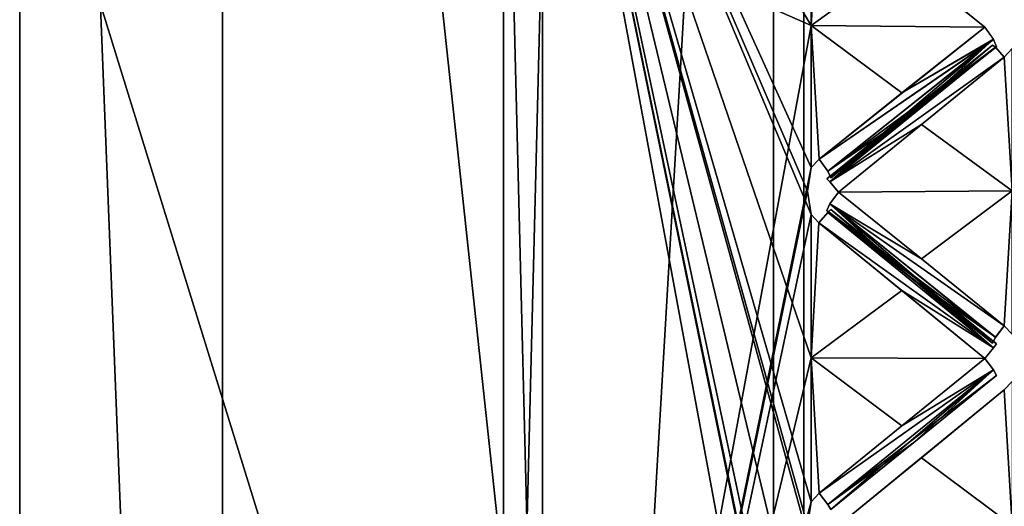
# Model space of a CAD drawing. Header units: inches. Extents: x -9.7 to 9.7, y -2 to 4.3.
# Tile 18 of 187: x -9.736 to -9.256, y -0.696 to -0.458. Entities that reach past the tile are written whole.
import ezdxf

# ---------------------------------------------------------------- set-up
doc = ezdxf.new("R2010")
doc.units = ezdxf.units.IN
doc.header["$LTSCALE"] = 65.185185
doc.header["$MEASUREMENT"] = 0
for name, color, linetype in [('13729', 7, 'CONTINUOUS'), ('13753', 7, 'CONTINUOUS'), ('13754', 7, 'CONTINUOUS'), ('13755', 7, 'CONTINUOUS'), ('13802', 7, 'CONTINUOUS'), ('13803', 7, 'CONTINUOUS'), ('13831', 7, 'CONTINUOUS'), ('13832', 7, 'CONTINUOUS'), ('14164', 7, 'CONTINUOUS'), ('14165', 7, 'CONTINUOUS'), ('14168', 7, 'CONTINUOUS'), ('14169', 7, 'CONTINUOUS'), ('14170', 7, 'CONTINUOUS'), ('14184', 7, 'CONTINUOUS'), ('14185', 7, 'CONTINUOUS'), ('14199', 7, 'CONTINUOUS'), ('14200', 7, 'CONTINUOUS'), ('14201', 7, 'CONTINUOUS'), ('14202', 7, 'CONTINUOUS'), ('14203', 7, 'CONTINUOUS'), ('14227', 7, 'CONTINUOUS'), ('14228', 7, 'CONTINUOUS'), ('14254', 7, 'CONTINUOUS'), ('14255', 7, 'CONTINUOUS'), ('14265', 7, 'CONTINUOUS'), ('14266', 7, 'CONTINUOUS'), ('14267', 7, 'CONTINUOUS')]:
    doc.layers.add(name, color=color, linetype=linetype)

msp = doc.modelspace()

# ---------------------------------------------------------------- linework, layer by layer
at = {"layer": '13729', "linetype": 'Continuous'}
for points in [[(-9.25581, -0.47654, 8.60874), (-9.252, -0.54184, 8.61931), (-9.252, -0.47244, 8.60818), (-9.25581, -0.47654, 8.60874)], [(-9.33663, -0.54242, 8.61491), (-9.252, -0.54184, 8.61931), (-9.25581, -0.47654, 8.60874), (-9.33663, -0.54242, 8.61491)], [(-9.29624, -0.50946, 8.61226), (-9.33663, -0.54242, 8.61491), (-9.25581, -0.47654, 8.60874), (-9.29624, -0.50946, 8.61226)], [(-9.29624, -0.57495, 8.62088), (-9.252, -0.54184, 8.61931), (-9.33663, -0.54242, 8.61491), (-9.29624, -0.57495, 8.62088)], [(-9.25583, -0.60763, 8.626), (-9.252, -0.54184, 8.61931), (-9.29624, -0.57495, 8.62088), (-9.25583, -0.60763, 8.626)], [(-9.252, -0.61176, 8.62652), (-9.252, -0.54184, 8.61931), (-9.25583, -0.60763, 8.626), (-9.252, -0.61176, 8.62652)]]:
    msp.add_3dface(points, dxfattribs=at)
at = {"layer": '13753', "linetype": 'Continuous'}
for points in [[(-9.252, -0.705, 8.63), (-9.25581, -0.63888, 8.62805), (-9.33663, -0.705, 8.62556), (-9.252, -0.705, 8.63)], [(-9.33663, -0.705, 8.62556), (-9.25581, -0.63888, 8.62805), (-9.29624, -0.67197, 8.62724), (-9.33663, -0.705, 8.62556)]]:
    msp.add_3dface(points, dxfattribs=at)
at = {"layer": '13754', "linetype": 'Continuous'}
for points in [[(-9.29624, -0.57495, 8.62088), (-9.33663, -0.54242, 8.61491), (-9.34087, -0.5482, 8.61258), (-9.29624, -0.57495, 8.62088)], [(-9.34087, -0.5482, 8.61258), (-9.3424, -0.55144, 8.60597), (-9.26006, -0.61326, 8.62339), (-9.34087, -0.5482, 8.61258)], [(-9.3424, -0.55144, 8.60597), (-9.30208, -0.58367, 8.61171), (-9.26006, -0.61326, 8.62339), (-9.3424, -0.55144, 8.60597)], [(-9.25583, -0.60763, 8.626), (-9.29624, -0.57495, 8.62088), (-9.34087, -0.5482, 8.61258), (-9.25583, -0.60763, 8.626)], [(-9.25583, -0.60763, 8.626), (-9.34087, -0.5482, 8.61258), (-9.26006, -0.61326, 8.62339), (-9.25583, -0.60763, 8.626)], [(-9.30208, -0.58367, 8.61171), (-9.2616, -0.61616, 8.6166), (-9.26006, -0.61326, 8.62339), (-9.30208, -0.58367, 8.61171)]]:
    msp.add_3dface(points, dxfattribs=at)
at = {"layer": '13755', "linetype": 'Continuous'}
for points in [[(-9.2616, -0.47076, 8.59746), (-9.30208, -0.50341, 8.60114), (-9.34086, -0.53745, 8.61118), (-9.2616, -0.47076, 8.59746)], [(-9.26007, -0.47179, 8.60474), (-9.2616, -0.47076, 8.59746), (-9.34086, -0.53745, 8.61118), (-9.26007, -0.47179, 8.60474)], [(-9.25581, -0.47654, 8.60874), (-9.26007, -0.47179, 8.60474), (-9.34086, -0.53745, 8.61118), (-9.25581, -0.47654, 8.60874)], [(-9.29624, -0.50946, 8.61226), (-9.25581, -0.47654, 8.60874), (-9.34086, -0.53745, 8.61118), (-9.29624, -0.50946, 8.61226)], [(-9.30208, -0.50341, 8.60114), (-9.3424, -0.53603, 8.60394), (-9.34086, -0.53745, 8.61118), (-9.30208, -0.50341, 8.60114)], [(-9.33663, -0.54242, 8.61491), (-9.29624, -0.50946, 8.61226), (-9.34086, -0.53745, 8.61118), (-9.33663, -0.54242, 8.61491)]]:
    msp.add_3dface(points, dxfattribs=at)
at = {"layer": '13802', "linetype": 'Continuous'}
for points in [[(-9.252, -0.47244, 6.15182), (-9.252, -0.54184, 6.14069), (-9.25581, -0.47654, 6.15126), (-9.252, -0.47244, 6.15182)], [(-9.25581, -0.47654, 6.15126), (-9.252, -0.54184, 6.14069), (-9.29624, -0.50946, 6.14774), (-9.25581, -0.47654, 6.15126)], [(-9.29624, -0.50946, 6.14774), (-9.252, -0.54184, 6.14069), (-9.33663, -0.54242, 6.14509), (-9.29624, -0.50946, 6.14774)], [(-9.33663, -0.54242, 6.14509), (-9.252, -0.54184, 6.14069), (-9.29624, -0.57495, 6.13912), (-9.33663, -0.54242, 6.14509)], [(-9.29624, -0.57495, 6.13912), (-9.252, -0.54184, 6.14069), (-9.25583, -0.60763, 6.134), (-9.29624, -0.57495, 6.13912)], [(-9.25583, -0.60763, 6.134), (-9.252, -0.54184, 6.14069), (-9.252, -0.61176, 6.13348), (-9.25583, -0.60763, 6.134)]]:
    msp.add_3dface(points, dxfattribs=at)
at = {"layer": '13803', "linetype": 'Continuous'}
for points in [[(-9.252, -0.63474, 6.13198), (-9.252, -0.705, 6.13), (-9.25583, -0.6389, 6.13195), (-9.252, -0.63474, 6.13198)], [(-9.25583, -0.6389, 6.13195), (-9.252, -0.705, 6.13), (-9.29624, -0.67197, 6.13276), (-9.25583, -0.6389, 6.13195)], [(-9.29624, -0.67197, 6.13276), (-9.252, -0.705, 6.13), (-9.33663, -0.705, 6.13444), (-9.29624, -0.67197, 6.13276)]]:
    msp.add_3dface(points, dxfattribs=at)
at = {"layer": '13831', "linetype": 'Continuous'}
for points in [[(-9.30208, -0.50341, 6.15886), (-9.26006, -0.4718, 6.15524), (-9.3424, -0.53603, 6.15606), (-9.30208, -0.50341, 6.15886)], [(-9.3424, -0.53603, 6.15606), (-9.26006, -0.4718, 6.15524), (-9.34087, -0.53744, 6.14884), (-9.3424, -0.53603, 6.15606)], [(-9.26006, -0.4718, 6.15524), (-9.25581, -0.47654, 6.15126), (-9.34087, -0.53744, 6.14884), (-9.26006, -0.4718, 6.15524)], [(-9.2616, -0.47076, 6.16254), (-9.26006, -0.4718, 6.15524), (-9.30208, -0.50341, 6.15886), (-9.2616, -0.47076, 6.16254)], [(-9.25581, -0.47654, 6.15126), (-9.29624, -0.50946, 6.14774), (-9.34087, -0.53744, 6.14884), (-9.25581, -0.47654, 6.15126)], [(-9.29624, -0.50946, 6.14774), (-9.33663, -0.54242, 6.14509), (-9.34087, -0.53744, 6.14884), (-9.29624, -0.50946, 6.14774)]]:
    msp.add_3dface(points, dxfattribs=at)
at = {"layer": '13832', "linetype": 'Continuous'}
for points in [[(-9.33663, -0.54242, 6.14509), (-9.29624, -0.57495, 6.13912), (-9.34086, -0.54818, 6.1474), (-9.33663, -0.54242, 6.14509)], [(-9.3424, -0.55144, 6.15403), (-9.34086, -0.54818, 6.1474), (-9.30208, -0.58367, 6.14829), (-9.3424, -0.55144, 6.15403)], [(-9.29624, -0.57495, 6.13912), (-9.25583, -0.60763, 6.134), (-9.34086, -0.54818, 6.1474), (-9.29624, -0.57495, 6.13912)], [(-9.34086, -0.54818, 6.1474), (-9.25583, -0.60763, 6.134), (-9.26007, -0.61328, 6.13663), (-9.34086, -0.54818, 6.1474)], [(-9.30208, -0.58367, 6.14829), (-9.34086, -0.54818, 6.1474), (-9.2616, -0.61616, 6.1434), (-9.30208, -0.58367, 6.14829)], [(-9.2616, -0.61616, 6.1434), (-9.34086, -0.54818, 6.1474), (-9.26007, -0.61328, 6.13663), (-9.2616, -0.61616, 6.1434)]]:
    msp.add_3dface(points, dxfattribs=at)
at = {"layer": '14164', "linetype": 'Continuous'}
for points in [[(-9.5, -1.955, 22.8266), (-9.5, -1.955, 7.38), (-9.5, 0.545, 22.8266), (-9.5, -1.955, 22.8266)], [(-9.5, 0.545, 22.8266), (-9.5, -1.955, 7.38), (-9.5, 0.545, 7.38), (-9.5, 0.545, 22.8266)], [(-9.5, 0.545, 7.38), (-9.5, -1.955, 7.38), (-9.5, -1.89306, 6.99175), (-9.5, 0.545, 7.38)], [(-9.5, 0.30566, 6.64464), (-9.5, 0.545, 7.38), (-9.5, -1.89306, 6.99175), (-9.5, 0.30566, 6.64464)], [(-9.5, -0.31605, 6.19211), (-9.5, 0.30566, 6.64464), (-9.5, -1.71255, 6.64043), (-9.5, -0.31605, 6.19211)], [(-9.5, -1.71255, 6.64043), (-9.5, 0.30566, 6.64464), (-9.5, -1.89306, 6.99175), (-9.5, -1.71255, 6.64043)], [(-9.5, -1.08652, 6.18968), (-9.5, -0.31605, 6.19211), (-9.5, -1.71255, 6.64043), (-9.5, -1.08652, 6.18968)]]:
    msp.add_3dface(points, dxfattribs=at)
at = {"layer": '14165', "linetype": 'Continuous'}
for points in [[(-9.35355, -1.955, 23.18016), (-9.5, -1.955, 22.8266), (-9.35356, 0.545, 23.18015), (-9.35355, -1.955, 23.18016)], [(-9.5, -1.955, 22.8266), (-9.5, 0.545, 22.8266), (-9.35356, 0.545, 23.18015), (-9.5, -1.955, 22.8266)], [(-9, 0.545, 23.3266), (-9.35355, -1.955, 23.18016), (-9.35356, 0.545, 23.18015), (-9, 0.545, 23.3266)], [(-9, 0.545, 23.3266), (-9, -1.955, 23.3266), (-9.35355, -1.955, 23.18016), (-9, 0.545, 23.3266)]]:
    msp.add_3dface(points, dxfattribs=at)
at = {"layer": '14168', "linetype": 'Continuous'}
for points in [[(-9.736, -1.955, 7.38), (-9.736, -1.955, 22.8266), (-9.736, 0.545, 7.38), (-9.736, -1.955, 7.38)], [(-9.736, -1.955, 22.8266), (-9.736, 0.545, 22.8266), (-9.736, 0.545, 7.38), (-9.736, -1.955, 22.8266)], [(-9.736, -1.955, 7.38), (-9.736, 0.545, 7.38), (-9.736, 0.48306, 6.99175), (-9.736, -1.955, 7.38)], [(-9.736, -1.71566, 6.64464), (-9.736, -1.955, 7.38), (-9.736, 0.48306, 6.99175), (-9.736, -1.71566, 6.64464)], [(-9.736, 0.30255, 6.64043), (-9.736, -1.71566, 6.64464), (-9.736, 0.48306, 6.99175), (-9.736, 0.30255, 6.64043)], [(-9.736, -1.09395, 6.19211), (-9.736, -1.71566, 6.64464), (-9.736, 0.30255, 6.64043), (-9.736, -1.09395, 6.19211)], [(-9.736, -0.32348, 6.18968), (-9.736, -1.09395, 6.19211), (-9.736, 0.30255, 6.64043), (-9.736, -0.32348, 6.18968)]]:
    msp.add_3dface(points, dxfattribs=at)
at = {"layer": '14169', "linetype": 'Continuous'}
for points in [[(-9.736, -1.955, 22.8266), (-9.63718, -1.955, 23.19497), (-9.736, 0.545, 22.8266), (-9.736, -1.955, 22.8266)], [(-9.736, 0.545, 22.8266), (-9.63718, -1.955, 23.19497), (-9.63717, 0.545, 23.19499), (-9.736, 0.545, 22.8266)], [(-9.63718, -1.955, 23.19497), (-9.36838, -1.955, 23.46377), (-9.63717, 0.545, 23.19499), (-9.63718, -1.955, 23.19497)], [(-9.36838, -1.955, 23.46377), (-9.36836, 0.545, 23.46378), (-9.63717, 0.545, 23.19499), (-9.36838, -1.955, 23.46377)], [(-9.36838, -1.955, 23.46377), (-9, -1.955, 23.5626), (-9.36836, 0.545, 23.46378), (-9.36838, -1.955, 23.46377)], [(-9, -1.955, 23.5626), (-9, 0.545, 23.5626), (-9.36836, 0.545, 23.46378), (-9, -1.955, 23.5626)]]:
    msp.add_3dface(points, dxfattribs=at)
at = {"layer": '14170', "linetype": 'Continuous'}
for points in [[(-9.5, -0.31605, 6.19211), (-9.5, -1.08652, 6.18968), (-9.736, -0.32348, 6.18968), (-9.5, -0.31605, 6.19211)], [(-9.5, -1.08652, 6.18968), (-9.736, -1.09395, 6.19211), (-9.736, -0.32348, 6.18968), (-9.5, -1.08652, 6.18968)]]:
    msp.add_3dface(points, dxfattribs=at)
at = {"layer": '14184', "linetype": 'Continuous'}
for points in [[(-9.35, -0.39261, 8.59034), (-9.35, -0.46114, 8.60598), (-9.34617, -0.39669, 8.59117), (-9.35, -0.39261, 8.59034)], [(-9.34617, -0.39669, 8.59117), (-9.35, -0.46114, 8.60598), (-9.30576, -0.42928, 8.59684), (-9.34617, -0.39669, 8.59117)], [(-9.30576, -0.42928, 8.59684), (-9.35, -0.46114, 8.60598), (-9.26537, -0.462, 8.60163), (-9.30576, -0.42928, 8.59684)], [(-9.26537, -0.462, 8.60163), (-9.35, -0.46114, 8.60598), (-9.34617, -0.52635, 8.61696), (-9.26537, -0.462, 8.60163)], [(-9.34617, -0.52635, 8.61696), (-9.35, -0.46114, 8.60598), (-9.35, -0.53043, 8.61775), (-9.34617, -0.52635, 8.61696)], [(-9.30576, -0.49407, 8.60972), (-9.26537, -0.462, 8.60163), (-9.34617, -0.52635, 8.61696), (-9.30576, -0.49407, 8.60972)]]:
    msp.add_3dface(points, dxfattribs=at)
at = {"layer": '14185', "linetype": 'Continuous'}
for points in [[(-9.35, -0.55327, 8.62076), (-9.35, -0.62325, 8.62732), (-9.34619, -0.55739, 8.62105), (-9.35, -0.55327, 8.62076)], [(-9.34619, -0.55739, 8.62105), (-9.35, -0.62325, 8.62732), (-9.30576, -0.59047, 8.62241), (-9.34619, -0.55739, 8.62105)], [(-9.30576, -0.59047, 8.62241), (-9.35, -0.62325, 8.62732), (-9.26537, -0.62354, 8.6229), (-9.30576, -0.59047, 8.62241)], [(-9.26537, -0.62354, 8.6229), (-9.35, -0.62325, 8.62732), (-9.30576, -0.65638, 8.62673), (-9.26537, -0.62354, 8.6229)], [(-9.30576, -0.65638, 8.62673), (-9.35, -0.62325, 8.62732), (-9.34617, -0.68933, 8.6297), (-9.30576, -0.65638, 8.62673)], [(-9.34617, -0.68933, 8.6297), (-9.35, -0.62325, 8.62732), (-9.35, -0.69348, 8.62995), (-9.34617, -0.68933, 8.6297)]]:
    msp.add_3dface(points, dxfattribs=at)
at = {"layer": '14199', "linetype": 'Continuous'}
for points in [[(-9.35, -0.46114, 8.60598), (-9.35, -0.39261, 8.59034), (-9.48105, -0.40351, 8.58602), (-9.35, -0.46114, 8.60598)], [(-9.48105, -1.16853, 8.53348), (-9.35, -0.46114, 8.60598), (-9.48105, -0.40351, 8.58602), (-9.48105, -1.16853, 8.53348)], [(-9.35, -0.53043, 8.61775), (-9.35, -0.46114, 8.60598), (-9.48105, -1.16853, 8.53348), (-9.35, -0.53043, 8.61775)], [(-9.35171, -0.54184, 8.61922), (-9.35, -0.53043, 8.61775), (-9.48105, -1.16853, 8.53348), (-9.35171, -0.54184, 8.61922)], [(-9.35, -0.55327, 8.62076), (-9.35171, -0.54184, 8.61922), (-9.48105, -1.16853, 8.53348), (-9.35, -0.55327, 8.62076)], [(-9.35, -0.62325, 8.62732), (-9.35, -0.55327, 8.62076), (-9.48105, -1.16853, 8.53348), (-9.35, -0.62325, 8.62732)], [(-9.35, -0.69348, 8.62995), (-9.35, -0.62325, 8.62732), (-9.48105, -1.16853, 8.53348), (-9.35, -0.69348, 8.62995)], [(-9.35171, -0.70499, 8.62991), (-9.35, -0.69348, 8.62995), (-9.48105, -1.16853, 8.53348), (-9.35171, -0.70499, 8.62991)]]:
    msp.add_3dface(points, dxfattribs=at)
at = {"layer": '14200', "linetype": 'Continuous'}
for points in [[(-9.48105, -1.16853, 8.53348), (-9.48105, -0.40351, 8.58602), (-9.5, -1.16108, 8.51495), (-9.48105, -1.16853, 8.53348)], [(-9.5, -1.16108, 8.51495), (-9.48105, -0.40351, 8.58602), (-9.5, -0.40835, 8.56664), (-9.5, -1.16108, 8.51495)]]:
    msp.add_3dface(points, dxfattribs=at)
at = {"layer": '14201', "linetype": 'Continuous'}
for points in [[(-9.48105, -1.00649, 6.17398), (-9.5, -0.24892, 6.24505), (-9.48105, -0.24147, 6.22652), (-9.48105, -1.00649, 6.17398)], [(-9.5, -1.00165, 6.19336), (-9.5, -0.24892, 6.24505), (-9.48105, -1.00649, 6.17398), (-9.5, -1.00165, 6.19336)]]:
    msp.add_3dface(points, dxfattribs=at)
at = {"layer": '14202', "linetype": 'Continuous'}
for points in [[(-9.48105, -1.00649, 6.17398), (-9.48105, -0.24147, 6.22652), (-9.35, -0.94886, 6.15402), (-9.48105, -1.00649, 6.17398)], [(-9.35, -0.94886, 6.15402), (-9.48105, -0.24147, 6.22652), (-9.35, -0.87957, 6.14225), (-9.35, -0.94886, 6.15402)], [(-9.35, -0.87957, 6.14225), (-9.48105, -0.24147, 6.22652), (-9.35171, -0.86822, 6.14079), (-9.35, -0.87957, 6.14225)], [(-9.35171, -0.86822, 6.14079), (-9.48105, -0.24147, 6.22652), (-9.35, -0.85673, 6.13924), (-9.35171, -0.86822, 6.14079)], [(-9.35, -0.85673, 6.13924), (-9.48105, -0.24147, 6.22652), (-9.35, -0.78675, 6.13268), (-9.35, -0.85673, 6.13924)], [(-9.35, -0.78675, 6.13268), (-9.48105, -0.24147, 6.22652), (-9.35, -0.71652, 6.13005), (-9.35, -0.78675, 6.13268)], [(-9.35, -0.71652, 6.13005), (-9.48105, -0.24147, 6.22652), (-9.35171, -0.70501, 6.13009), (-9.35, -0.71652, 6.13005)], [(-9.35171, -0.70501, 6.13009), (-9.48105, -0.24147, 6.22652), (-9.35, -0.69348, 6.13005), (-9.35171, -0.70501, 6.13009)], [(-9.35, -0.69348, 6.13005), (-9.48105, -0.24147, 6.22652), (-9.35, -0.62325, 6.13268), (-9.35, -0.69348, 6.13005)], [(-9.35, -0.62325, 6.13268), (-9.48105, -0.24147, 6.22652), (-9.35, -0.55327, 6.13924), (-9.35, -0.62325, 6.13268)], [(-9.35, -0.55327, 6.13924), (-9.48105, -0.24147, 6.22652), (-9.35171, -0.54192, 6.14077), (-9.35, -0.55327, 6.13924)], [(-9.35171, -0.54192, 6.14077), (-9.48105, -0.24147, 6.22652), (-9.35, -0.53043, 6.14225), (-9.35171, -0.54192, 6.14077)], [(-9.35, -0.53043, 6.14225), (-9.48105, -0.24147, 6.22652), (-9.35, -0.46114, 6.15402), (-9.35, -0.53043, 6.14225)], [(-9.35, -0.46114, 6.15402), (-9.48105, -0.24147, 6.22652), (-9.35, -0.39261, 6.16966), (-9.35, -0.46114, 6.15402)]]:
    msp.add_3dface(points, dxfattribs=at)
at = {"layer": '14203', "linetype": 'Continuous'}
for points in [[(-9.34619, -0.39667, 6.16883), (-9.35, -0.46114, 6.15402), (-9.35, -0.39261, 6.16966), (-9.34619, -0.39667, 6.16883)], [(-9.26537, -0.462, 6.15837), (-9.35, -0.46114, 6.15402), (-9.34619, -0.39667, 6.16883), (-9.26537, -0.462, 6.15837)], [(-9.30576, -0.42928, 6.16316), (-9.26537, -0.462, 6.15837), (-9.34619, -0.39667, 6.16883), (-9.30576, -0.42928, 6.16316)], [(-9.35, -0.53043, 6.14225), (-9.35, -0.46114, 6.15402), (-9.34617, -0.52635, 6.14304), (-9.35, -0.53043, 6.14225)], [(-9.34617, -0.52635, 6.14304), (-9.35, -0.46114, 6.15402), (-9.30576, -0.49407, 6.15028), (-9.34617, -0.52635, 6.14304)], [(-9.30576, -0.49407, 6.15028), (-9.35, -0.46114, 6.15402), (-9.26537, -0.462, 6.15837), (-9.30576, -0.49407, 6.15028)]]:
    msp.add_3dface(points, dxfattribs=at)
at = {"layer": '14227', "linetype": 'Continuous'}
for points in [[(-9.34619, -0.55739, 6.13895), (-9.35, -0.62325, 6.13268), (-9.35, -0.55327, 6.13924), (-9.34619, -0.55739, 6.13895)], [(-9.35, -0.62325, 6.13268), (-9.34619, -0.55739, 6.13895), (-9.26537, -0.62354, 6.1371), (-9.35, -0.62325, 6.13268)], [(-9.26537, -0.62354, 6.1371), (-9.34619, -0.55739, 6.13895), (-9.30576, -0.59047, 6.13759), (-9.26537, -0.62354, 6.1371)], [(-9.35, -0.69348, 6.13005), (-9.35, -0.62325, 6.13268), (-9.34617, -0.68933, 6.1303), (-9.35, -0.69348, 6.13005)], [(-9.34617, -0.68933, 6.1303), (-9.35, -0.62325, 6.13268), (-9.30576, -0.65638, 6.13327), (-9.34617, -0.68933, 6.1303)], [(-9.30576, -0.65638, 6.13327), (-9.35, -0.62325, 6.13268), (-9.26537, -0.62354, 6.1371), (-9.30576, -0.65638, 6.13327)]]:
    msp.add_3dface(points, dxfattribs=at)
at = {"layer": '14228', "linetype": 'Continuous'}
for points in [[(-9.30576, -0.49407, 6.15028), (-9.26537, -0.462, 6.15837), (-9.26113, -0.46792, 6.16032), (-9.30576, -0.49407, 6.15028)], [(-9.34617, -0.52635, 6.14304), (-9.30576, -0.49407, 6.15028), (-9.26113, -0.46792, 6.16032), (-9.34617, -0.52635, 6.14304)], [(-9.34617, -0.52635, 6.14304), (-9.26113, -0.46792, 6.16032), (-9.34195, -0.53214, 6.14528), (-9.34617, -0.52635, 6.14304)], [(-9.26113, -0.46792, 6.16032), (-9.2596, -0.47158, 6.16669), (-9.34195, -0.53214, 6.14528), (-9.26113, -0.46792, 6.16032)], [(-9.2596, -0.47158, 6.16669), (-9.29992, -0.50337, 6.15887), (-9.34195, -0.53214, 6.14528), (-9.2596, -0.47158, 6.16669)], [(-9.29992, -0.50337, 6.15887), (-9.3404, -0.53547, 6.15186), (-9.34195, -0.53214, 6.14528), (-9.29992, -0.50337, 6.15887)]]:
    msp.add_3dface(points, dxfattribs=at)
at = {"layer": '14254', "linetype": 'Continuous'}
for points in [[(-9.30576, -0.65638, 6.13327), (-9.26537, -0.62354, 6.1371), (-9.26113, -0.62915, 6.13981), (-9.30576, -0.65638, 6.13327)], [(-9.34617, -0.68933, 6.1303), (-9.30576, -0.65638, 6.13327), (-9.26113, -0.62915, 6.13981), (-9.34617, -0.68933, 6.1303)], [(-9.34617, -0.68933, 6.1303), (-9.26113, -0.62915, 6.13981), (-9.34195, -0.69478, 6.13328), (-9.34617, -0.68933, 6.1303)], [(-9.26113, -0.62915, 6.13981), (-9.2596, -0.63195, 6.14661), (-9.34195, -0.69478, 6.13328), (-9.26113, -0.62915, 6.13981)], [(-9.2596, -0.63195, 6.14661), (-9.29992, -0.66448, 6.143), (-9.34195, -0.69478, 6.13328), (-9.2596, -0.63195, 6.14661)], [(-9.29992, -0.66448, 6.143), (-9.3404, -0.69723, 6.14024), (-9.34195, -0.69478, 6.13328), (-9.29992, -0.66448, 6.143)]]:
    msp.add_3dface(points, dxfattribs=at)
at = {"layer": '14255', "linetype": 'Continuous'}
for points in [[(-9.34193, -0.55239, 6.14263), (-9.3404, -0.55088, 6.14983), (-9.26114, -0.61834, 6.14049), (-9.34193, -0.55239, 6.14263)], [(-9.3404, -0.55088, 6.14983), (-9.29992, -0.58371, 6.14829), (-9.26114, -0.61834, 6.14049), (-9.3404, -0.55088, 6.14983)], [(-9.34619, -0.55739, 6.13895), (-9.34193, -0.55239, 6.14263), (-9.26114, -0.61834, 6.14049), (-9.34619, -0.55739, 6.13895)], [(-9.30576, -0.59047, 6.13759), (-9.34619, -0.55739, 6.13895), (-9.26114, -0.61834, 6.14049), (-9.30576, -0.59047, 6.13759)], [(-9.29992, -0.58371, 6.14829), (-9.2596, -0.61644, 6.14762), (-9.26114, -0.61834, 6.14049), (-9.29992, -0.58371, 6.14829)], [(-9.26537, -0.62354, 6.1371), (-9.30576, -0.59047, 6.13759), (-9.26114, -0.61834, 6.14049), (-9.26537, -0.62354, 6.1371)]]:
    msp.add_3dface(points, dxfattribs=at)
at = {"layer": '14265', "linetype": 'Continuous'}
for points in [[(-9.26537, -0.462, 8.60163), (-9.30576, -0.49407, 8.60972), (-9.26114, -0.4679, 8.5997), (-9.26537, -0.462, 8.60163)], [(-9.30576, -0.49407, 8.60972), (-9.34617, -0.52635, 8.61696), (-9.26114, -0.4679, 8.5997), (-9.30576, -0.49407, 8.60972)], [(-9.26114, -0.4679, 8.5997), (-9.34617, -0.52635, 8.61696), (-9.34193, -0.53216, 8.6147), (-9.26114, -0.4679, 8.5997)], [(-9.3404, -0.53547, 8.60814), (-9.26114, -0.4679, 8.5997), (-9.34193, -0.53216, 8.6147), (-9.3404, -0.53547, 8.60814)], [(-9.29992, -0.50337, 8.60113), (-9.26114, -0.4679, 8.5997), (-9.3404, -0.53547, 8.60814), (-9.29992, -0.50337, 8.60113)], [(-9.2596, -0.47158, 8.59331), (-9.26114, -0.4679, 8.5997), (-9.29992, -0.50337, 8.60113), (-9.2596, -0.47158, 8.59331)]]:
    msp.add_3dface(points, dxfattribs=at)
at = {"layer": '14266', "linetype": 'Continuous'}
for points in [[(-9.3404, -0.55088, 8.61017), (-9.34195, -0.5524, 8.61739), (-9.29992, -0.58371, 8.61171), (-9.3404, -0.55088, 8.61017)], [(-9.34195, -0.5524, 8.61739), (-9.34619, -0.55739, 8.62105), (-9.26113, -0.61832, 8.61948), (-9.34195, -0.5524, 8.61739)], [(-9.29992, -0.58371, 8.61171), (-9.34195, -0.5524, 8.61739), (-9.2596, -0.61644, 8.61238), (-9.29992, -0.58371, 8.61171)], [(-9.2596, -0.61644, 8.61238), (-9.34195, -0.5524, 8.61739), (-9.26113, -0.61832, 8.61948), (-9.2596, -0.61644, 8.61238)], [(-9.34619, -0.55739, 8.62105), (-9.30576, -0.59047, 8.62241), (-9.26113, -0.61832, 8.61948), (-9.34619, -0.55739, 8.62105)], [(-9.30576, -0.59047, 8.62241), (-9.26537, -0.62354, 8.6229), (-9.26113, -0.61832, 8.61948), (-9.30576, -0.59047, 8.62241)]]:
    msp.add_3dface(points, dxfattribs=at)
at = {"layer": '14267', "linetype": 'Continuous'}
for points in [[(-9.26537, -0.62354, 8.6229), (-9.30576, -0.65638, 8.62673), (-9.26114, -0.62913, 8.62021), (-9.26537, -0.62354, 8.6229)], [(-9.30576, -0.65638, 8.62673), (-9.34617, -0.68933, 8.6297), (-9.26114, -0.62913, 8.62021), (-9.30576, -0.65638, 8.62673)], [(-9.26114, -0.62913, 8.62021), (-9.34617, -0.68933, 8.6297), (-9.34193, -0.6948, 8.6267), (-9.26114, -0.62913, 8.62021)], [(-9.3404, -0.69723, 8.61976), (-9.26114, -0.62913, 8.62021), (-9.34193, -0.6948, 8.6267), (-9.3404, -0.69723, 8.61976)], [(-9.29992, -0.66448, 8.617), (-9.26114, -0.62913, 8.62021), (-9.3404, -0.69723, 8.61976), (-9.29992, -0.66448, 8.617)], [(-9.2596, -0.63195, 8.61339), (-9.26114, -0.62913, 8.62021), (-9.29992, -0.66448, 8.617), (-9.2596, -0.63195, 8.61339)]]:
    msp.add_3dface(points, dxfattribs=at)

doc.saveas('drawing.dxf')
